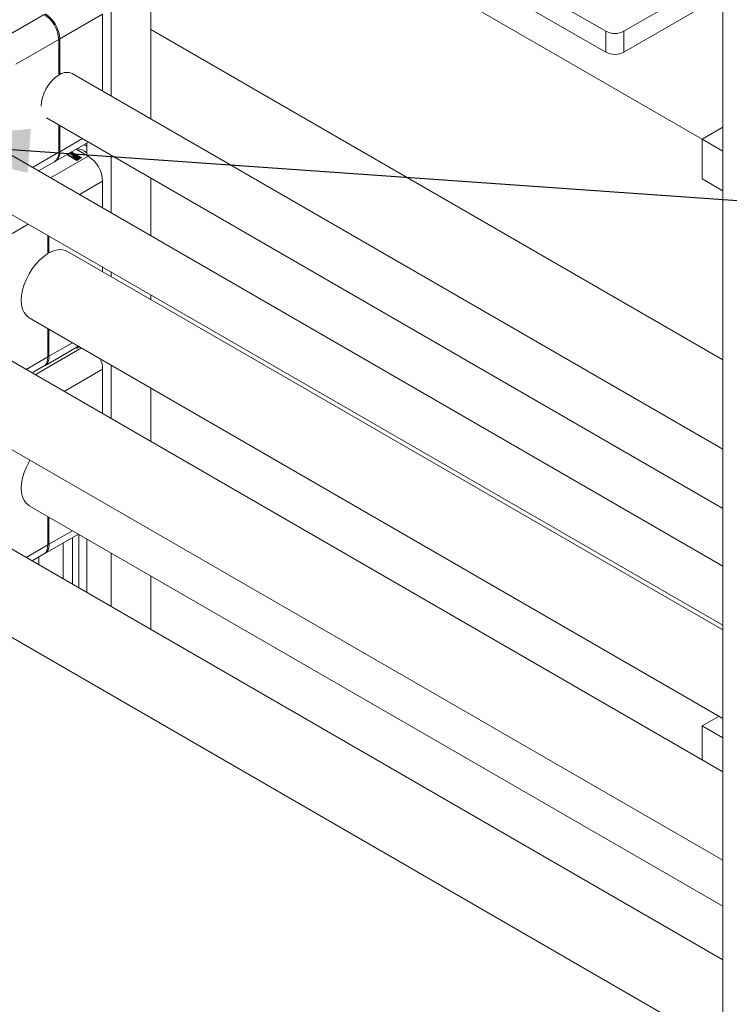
# Model space of a CAD drawing. Header units: millimetres. Extents: x 525 to 29324, y 175 to 20618.
# Tile 79 of 256: x 3604 to 4252, y 18160 to 19059. Entities that reach past the tile are written whole.
import ezdxf

# ---------------------------------------------------------------- set-up
doc = ezdxf.new("R2010")
doc.units = ezdxf.units.MM
doc.linetypes.add('SLD-Continua', pattern=[0])
doc.layers.add('COTAS', color=1, linetype='SLD-Continua')
doc.styles.get("Standard").update_dxf_attribs({"font": 'ARIALN.TTF'})
doc.dimstyles.new('SLDDIMSTYLE0', dxfattribs={"dimtxt": 0.18, "dimasz": 122.5, "dimexe": 0, "dimexo": 0.0625, "dimgap": 0, "dimtad": 0, "dimtih": 1, "dimtoh": 1, "dimdec": 0, "dimrnd": 1e-09, "dimzin": 0, "dimdsep": 46, "dimtxsty": 'Standard', "dimsah": 1, "dimcen": 0.09, "dimadec": 0, "dimazin": 0, "dimtfac": 122.5, "dimtdec": 0, "dimtofl": 0, "dimtmove": 0, "dimatfit": 3, "dimfxl": 1, "dimfrac": 2, "dimtolj": 1, "dimtzin": 0, "dimarcsym": 0})

msp = doc.modelspace()

# ---------------------------------------------------------------- linework, layer by layer
at = {"color": 7, "linetype": 'SLD-Continua', "lineweight": 18, "ltscale": 35}
for p, q in [((4226.77, 18949.57), (2989.34, 19663.93)), ((4226.77, 18949.57), (2989.34, 19663.93)), ((4226.77, 18949.57), (2989.34, 19663.93)), ((4226.77, 18949.57), (2989.34, 19663.93)), ((4226.77, 18949.57), (2989.34, 19663.93)), ((4226.77, 18949.57), (2989.34, 19663.93)), ((4226.77, 18949.57), (2989.34, 19663.93)), ((4226.77, 18949.57), (2989.34, 19663.93)), ((4226.77, 18949.57), (2989.34, 19663.93)), ((3723.55, 19240.08), (3723.55, 18967.91)), ((3687.25, 19219.12), (3687.25, 18988.86)), ((3957.29, 19152.77), (4138.78, 19048)), ((3957.29, 19133.72), (4138.78, 19028.95)), ((4155.28, 19048), (4237.77, 19095.62)), ((4155.28, 19028.95), (4237.77, 19076.57)), ((3587.02, 19040.75), (3626.12, 19063.32)), ((3679.41, 19063.61), (3640.31, 19041.03)), ((3679.41, 18993.39), (3679.41, 19063.61)), ((4245.54, 18748.21), (3723.55, 19049.55)), ((4245.54, 18748.21), (3723.55, 19049.55)), ((4245.54, 18748.21), (3723.55, 19049.55)), ((4245.54, 18748.21), (3723.55, 19049.55)), ((4245.54, 18748.21), (3723.55, 19049.55)), ((4245.54, 18748.21), (3723.55, 19049.55)), ((4245.54, 18748.21), (3723.55, 19049.55)), ((4245.54, 18748.21), (3723.55, 19049.55)), ((4245.54, 18748.21), (3723.55, 19049.55)), ((4138.78, 19028.95), (4138.78, 19048)), ((4155.28, 19048), (4155.28, 19028.95)), ((3600.22, 19017.89), (3639.32, 19040.46)), ((3639.32, 19008.06), (3639.32, 19040.46)), ((3640.31, 19041.03), (3640.31, 19008.63)), ((3639.32, 19009.21), (3640.31, 19008.63)), ((4245.54, 18666.57), (3651.46, 19009.53)), ((3628.15, 18969.1), (4245.54, 18612.68)), ((3639.32, 18937.58), (3639.32, 18962.65)), ((3640.31, 18962.08), (3640.31, 18938.15)), ((4245.54, 18960.41), (4226.77, 18949.57)), ((4245.54, 18960.41), (4226.77, 18949.57)), ((4245.54, 18960.41), (4226.77, 18949.57)), ((4245.54, 18960.41), (4226.77, 18949.57)), ((4245.54, 18960.41), (4226.77, 18949.57)), ((4245.54, 18960.41), (4226.77, 18949.57)), ((4245.54, 18960.41), (4226.77, 18949.57)), ((4245.54, 18960.41), (4226.77, 18949.57)), ((4245.54, 18960.41), (4226.77, 18949.57)), ((4245.54, 18960.41), (4226.77, 18949.57)), ((4245.54, 18960.41), (4226.77, 18949.57)), ((4245.54, 18960.41), (4226.77, 18949.57)), ((4245.54, 18960.41), (4226.77, 18949.57)), ((4245.54, 18960.41), (4226.77, 18949.57)), ((4245.54, 18960.41), (4226.77, 18949.57)), ((4245.54, 18960.41), (4226.77, 18949.57)), ((4245.54, 18960.41), (4226.77, 18949.57)), ((4245.54, 18960.41), (4226.77, 18949.57)), ((4245.54, 18559.89), (3559.06, 18956.19)), ((3661.04, 18950.11), (3640.31, 18938.15)), ((4245.54, 18938.74), (4226.77, 18949.57)), ((4226.77, 18949.57), (4226.77, 18913.37)), ((4226.77, 18949.57), (4226.77, 18913.37)), ((4245.54, 18938.74), (4226.77, 18949.57)), ((4226.77, 18949.57), (4226.77, 18913.37)), ((4245.54, 18938.74), (4226.77, 18949.57)), ((4226.77, 18949.57), (4226.77, 18913.37)), ((4245.54, 18938.74), (4226.77, 18949.57)), ((4226.77, 18949.57), (4226.77, 18913.37)), ((4245.54, 18938.74), (4226.77, 18949.57)), ((4226.77, 18949.57), (4226.77, 18913.37)), ((4245.54, 18938.74), (4226.77, 18949.57)), ((4226.77, 18949.57), (4226.77, 18913.37)), ((4245.54, 18938.74), (4226.77, 18949.57)), ((4226.77, 18949.57), (4226.77, 18913.37)), ((4245.54, 18938.74), (4226.77, 18949.57)), ((4226.77, 18949.57), (4226.77, 18913.37)), ((4245.54, 18938.74), (4226.77, 18949.57)), ((4226.77, 18949.57), (4226.77, 18913.37)), ((4226.77, 18949.57), (4226.77, 18913.37)), ((4226.77, 18949.57), (4226.77, 18913.37)), ((4226.77, 18949.57), (4226.77, 18913.37)), ((4226.77, 18949.57), (4226.77, 18913.37)), ((4226.77, 18949.57), (4226.77, 18913.37)), ((4226.77, 18949.57), (4226.77, 18913.37)), ((4226.77, 18949.57), (4226.77, 18913.37)), ((4226.77, 18949.57), (4226.77, 18913.37)), ((3636.44, 18929.6), (3666.51, 18946.95)), ((3666.22, 18934.05), (3655.18, 18940.42)), ((3664.98, 18943.15), (3662.6, 18944.7)), ((3664.98, 18946.07), (3664.98, 18934.76)), ((3615.31, 18923.72), (3639.32, 18937.58)), ((3666.22, 18934.05), (3631.82, 18914.19)), ((3655.86, 18930.26), (3646.72, 18935.53)), ((3646.8, 18935.58), (3651.66, 18932.78)), ((3647.13, 18935.77), (3651.66, 18933.16)), ((3648.77, 18936.65), (3649.19, 18936.89)), ((3650.84, 18935.45), (3648.77, 18936.65)), ((3649.1, 18936.45), (3649.19, 18936.5)), ((3649.19, 18936.89), (3649.95, 18936.45)), ((3649.19, 18936.5), (3649.19, 18936.89)), ((3649.19, 18936.5), (3649.95, 18936.07)), ((3651.01, 18937.32), (3649.3, 18937.02)), ((3649.8, 18937.31), (3649.97, 18937.21)), ((3649.95, 18936.45), (3651.24, 18937.19)), ((3649.95, 18936.07), (3651.24, 18936.81)), ((3649.95, 18936.07), (3649.95, 18936.45)), ((3649.97, 18937.21), (3649.97, 18937.41)), ((3649.97, 18937.21), (3650.41, 18937.29)), ((3650.41, 18937.29), (3650.41, 18937.67)), ((3650.41, 18937.29), (3650.5, 18937.24)), ((3650.42, 18937.67), (3651.01, 18937.32)), ((3651.79, 18936.87), (3650.51, 18936.13)), ((3650.51, 18936.13), (3651.26, 18935.69)), ((3650.51, 18935.75), (3650.51, 18936.13)), ((3650.51, 18935.75), (3650.93, 18935.5)), ((3655.17, 18935.19), (3650.65, 18937.8)), ((3659.86, 18932.57), (3650.73, 18937.85)), ((3651.26, 18935.69), (3650.84, 18935.45)), ((3651.06, 18938.04), (3660.19, 18932.76)), ((3651.24, 18937.19), (3651.79, 18936.87)), ((3651.24, 18936.81), (3651.24, 18937.19)), ((3651.24, 18936.81), (3651.47, 18936.68)), ((3651.49, 18935.69), (3651.49, 18935.31)), ((3652.51, 18934.48), (3651.49, 18935.07)), ((3651.52, 18935.7), (3651.95, 18935.46)), ((3651.52, 18935.32), (3651.52, 18935.7)), ((3651.91, 18935.1), (3651.52, 18935.32)), ((3651.66, 18933.16), (3655.17, 18935.19)), ((3651.66, 18932.78), (3655.17, 18934.81)), ((3651.66, 18932.78), (3651.66, 18933.16)), ((3651.91, 18935.41), (3651.91, 18935.03)), ((3651.92, 18934.99), (3651.92, 18935.37)), ((3651.96, 18934.95), (3651.96, 18935.33)), ((3652.02, 18935.28), (3652.9, 18934.78)), ((3652.02, 18934.9), (3652.02, 18935.28)), ((3652.02, 18934.9), (3652.9, 18934.4)), ((3652.47, 18933.16), (3652.07, 18932.92)), ((3652.07, 18932.54), (3652.07, 18932.92)), ((3652.07, 18932.92), (3655.86, 18930.73)), ((3652.07, 18932.54), (3655.86, 18930.35)), ((3653.11, 18934.91), (3652.17, 18935.48)), ((3652.18, 18936.09), (3652.18, 18935.71)), ((3655.86, 18931.2), (3652.47, 18933.16)), ((3652.56, 18935.79), (3652.56, 18935.41)), ((3652.56, 18935.41), (3652.56, 18935.79)), ((3652.56, 18935.41), (3652.56, 18935.41)), ((3652.58, 18935.36), (3652.58, 18935.74)), ((3652.65, 18935.67), (3653.59, 18935.1)), ((3652.65, 18935.29), (3652.65, 18935.67)), ((3652.65, 18935.29), (3653.59, 18934.72)), ((3653.76, 18935.29), (3652.89, 18935.79)), ((3652.9, 18934.4), (3652.9, 18934.78)), ((3652.99, 18934.36), (3652.99, 18934.74)), ((3653.09, 18934.35), (3653.09, 18934.72)), ((3653.18, 18934.36), (3653.18, 18934.74)), ((3653.18, 18934.36), (3653.18, 18934.74)), ((3653.21, 18934.41), (3653.21, 18934.79)), ((3653.21, 18934.4), (3653.21, 18934.78)), ((3653.21, 18934.4), (3653.21, 18934.41)), ((3653.62, 18933.82), (3653.21, 18933.58)), ((3653.21, 18933.58), (3654.18, 18933.02)), ((3653.21, 18933.2), (3653.21, 18933.58)), ((3653.21, 18933.2), (3654.15, 18932.66)), ((3653.26, 18936.09), (3654.28, 18935.5)), ((3653.26, 18935.71), (3653.26, 18936.09)), ((3653.26, 18935.71), (3654.28, 18935.12)), ((3653.59, 18934.72), (3653.59, 18935.1)), ((3654.85, 18933.11), (3653.62, 18933.82)), ((3653.83, 18935.11), (3653.84, 18935.12)), ((3654.25, 18934.87), (3653.83, 18935.11)), ((3653.84, 18935.11), (3653.84, 18935.12)), ((3653.86, 18935.1), (3653.86, 18935.14)), ((3653.87, 18935.09), (3653.87, 18935.17)), ((3655.58, 18934.95), (3654.03, 18934.06)), ((3654.03, 18934.06), (3655.25, 18933.35)), ((3654.03, 18933.67), (3654.03, 18934.06)), ((3654.03, 18933.67), (3655.25, 18932.97)), ((3654.15, 18932.84), (3654.15, 18932.46)), ((3654.28, 18935.12), (3654.28, 18935.5)), ((3654.79, 18932.65), (3654.85, 18932.73)), ((3654.84, 18934.06), (3655.58, 18934.48)), ((3655.4, 18933.73), (3654.84, 18934.06)), ((3654.85, 18932.73), (3654.85, 18933.11)), ((3655.17, 18935.19), (3655.17, 18934.81)), ((3655.17, 18933.86), (3655.58, 18934.1)), ((3655.25, 18932.97), (3655.25, 18933.35)), ((3659.38, 18932.76), (3655.58, 18934.95)), ((3655.58, 18934.48), (3658.97, 18932.52)), ((3655.58, 18934.1), (3655.58, 18934.48)), ((3655.58, 18934.1), (3656.29, 18933.69)), ((3660.19, 18932.76), (3655.86, 18930.26)), ((3656.6, 18931.63), (3655.86, 18931.2)), ((3655.86, 18930.73), (3657.41, 18931.63)), ((3655.86, 18930.35), (3657.41, 18931.25)), ((3655.86, 18930.35), (3655.86, 18930.73)), ((3656.04, 18931.95), (3656.6, 18931.63)), ((3656.04, 18931.57), (3656.04, 18931.95)), ((3656.04, 18931.57), (3656.27, 18931.44)), ((3657.41, 18931.63), (3656.19, 18932.34)), ((3656.6, 18932.57), (3657.82, 18931.86)), ((3656.6, 18932.19), (3656.6, 18932.57)), ((3656.6, 18932.19), (3657.82, 18931.48)), ((3657.19, 18933.17), (3658.97, 18932.14)), ((3658.23, 18932.1), (3657.26, 18932.66)), ((3657.3, 18932.64), (3657.3, 18932.84)), ((3657.41, 18931.25), (3657.41, 18931.63)), ((3657.82, 18931.86), (3658.23, 18932.1)), ((3657.82, 18931.48), (3657.82, 18931.86)), ((3657.82, 18931.48), (3658.23, 18931.72)), ((3658.23, 18931.72), (3658.23, 18932.1)), ((3658.97, 18932.52), (3659.38, 18932.76)), ((3658.97, 18932.14), (3658.97, 18932.52)), ((3658.97, 18932.14), (3659.38, 18932.38)), ((3659.38, 18932.38), (3659.38, 18932.76)), ((3687.25, 18934.98), (3687.25, 18882.19)), ((3620.78, 18920.56), (3635.45, 18929.03)), ((3535.76, 18915.76), (4245.54, 18506.01)), ((3723.55, 18914.02), (3723.55, 18861.23)), ((4226.77, 18913.37), (4245.54, 18902.54)), ((4226.77, 18913.37), (4245.54, 18902.54)), ((4226.77, 18913.37), (4245.54, 18902.54)), ((4226.77, 18913.37), (4245.54, 18902.54)), ((4226.77, 18913.37), (4245.54, 18902.54)), ((4226.77, 18913.37), (4245.54, 18902.54)), ((4226.77, 18913.37), (4245.54, 18902.54)), ((4226.77, 18913.37), (4245.54, 18902.54)), ((4226.77, 18913.37), (4245.54, 18902.54)), ((4226.77, 18913.37), (4245.54, 18902.54)), ((4226.77, 18913.37), (4245.54, 18902.54)), ((4226.77, 18913.37), (4245.54, 18902.54)), ((4226.77, 18913.37), (4245.54, 18902.54)), ((4226.77, 18913.37), (4245.54, 18902.54)), ((4226.77, 18913.37), (4245.54, 18902.54)), ((4226.77, 18913.37), (4245.54, 18902.54)), ((4226.77, 18913.37), (4245.54, 18902.54)), ((4226.77, 18913.37), (4245.54, 18902.54)), ((3679.41, 18911.18), (3658.22, 18898.95)), ((3679.41, 18886.71), (3679.41, 18911.18)), ((3580.42, 18854.04), (3611.55, 18872)), ((3629.42, 18845.17), (3629.42, 18861.68)), ((3630.41, 18861.11), (3630.41, 18845.74)), ((3629.42, 18846.31), (3630.41, 18845.74)), ((4245.54, 18501.9), (3647.42, 18847.19)), ((3679.41, 18828.72), (3679.41, 18832.82)), ((3687.25, 18828.3), (3687.25, 18824.19)), ((3723.55, 18807.35), (3723.55, 18803.24)), ((3612.42, 18786.57), (4245.54, 18421.07)), ((4245.54, 18372.36), (3535.22, 18782.42)), ((3629.42, 18750.86), (3629.42, 18776.75)), ((3630.41, 18776.18), (3630.41, 18751.43)), ((3626.54, 18742.89), (3657.31, 18760.65)), ((3651.85, 18763.81), (3630.41, 18751.43)), ((3655.86, 18758.79), (3654.97, 18759.3)), ((3655.05, 18759.34), (3655.86, 18758.88)), ((3655.38, 18759.53), (3655.86, 18759.26)), ((3655.86, 18759.73), (3655.79, 18759.77)), ((3656.6, 18760.15), (3655.86, 18759.73)), ((3655.86, 18759.26), (3657.41, 18760.15)), ((3658.2, 18760.14), (3655.86, 18758.79)), ((3655.86, 18758.88), (3657.41, 18759.77)), ((3655.86, 18758.88), (3655.86, 18759.26)), ((3656.2, 18760), (3656.27, 18759.96)), ((3656.53, 18760.19), (3656.6, 18760.15)), ((3657.41, 18760.15), (3656.94, 18760.43)), ((3657.02, 18760.48), (3657.82, 18760.01)), ((3657.41, 18759.77), (3657.41, 18760.15)), ((3657.82, 18760.01), (3657.82, 18760.36)), ((3657.82, 18760.01), (3658.12, 18760.18)), ((3609.66, 18739.45), (3629.42, 18750.86)), ((3660.1, 18759.04), (3617.91, 18734.69)), ((3615.13, 18736.29), (3625.56, 18742.31)), ((3687.25, 18743.37), (3687.25, 18694.66)), ((3679.41, 18739.71), (3644.31, 18719.45)), ((3679.41, 18699.18), (3679.41, 18739.71)), ((3500.22, 18721.8), (4245.54, 18291.54)), ((3723.55, 18722.41), (3723.55, 18673.7)), ((4245.54, 18200.89), (3535.22, 18610.95)), ((3612.42, 18615.09), (4245.54, 18249.6)), ((3629.42, 18579.39), (3629.42, 18605.28)), ((3630.41, 18604.71), (3630.41, 18579.96)), ((3626.54, 18571.41), (3657.31, 18589.18)), ((3651.85, 18592.33), (3630.41, 18579.96)), ((3657.55, 18589.04), (3657.55, 18540.33)), ((3643.53, 18581.22), (3643.53, 18548.42)), ((3651.78, 18585.98), (3651.78, 18543.66)), ((3664.98, 18584.75), (3664.98, 18536.04)), ((3609.66, 18567.98), (3629.42, 18579.39)), ((3615.13, 18564.82), (3625.56, 18570.84)), ((3687.25, 18571.89), (3687.25, 18523.18)), ((3621.26, 18568.36), (3621.26, 18561.28)), ((3500.22, 18550.33), (4245.54, 18120.06)), ((3723.55, 18550.94), (3723.55, 18502.23)), ((4242.12, 18423.05), (4226.77, 18414.19)), ((4242.12, 18423.05), (4226.77, 18414.19)), ((4242.12, 18423.05), (4226.77, 18414.19)), ((4242.12, 18423.05), (4226.77, 18414.19)), ((4242.12, 18423.05), (4226.77, 18414.19)), ((4242.12, 18423.05), (4226.77, 18414.19)), ((4242.12, 18423.05), (4226.77, 18414.19)), ((4242.12, 18423.05), (4226.77, 18414.19)), ((4242.12, 18423.05), (4226.77, 18414.19)), ((4226.77, 18414.19), (4226.77, 18383.2)), ((4245.54, 18403.36), (4226.77, 18414.19)), ((4226.77, 18414.19), (4226.77, 18383.2)), ((4245.54, 18403.36), (4226.77, 18414.19)), ((4226.77, 18414.19), (4226.77, 18383.2)), ((4245.54, 18403.36), (4226.77, 18414.19)), ((4226.77, 18414.19), (4226.77, 18383.2)), ((4245.54, 18403.36), (4226.77, 18414.19)), ((4226.77, 18414.19), (4226.77, 18383.2)), ((4245.54, 18403.36), (4226.77, 18414.19)), ((4226.77, 18414.19), (4226.77, 18383.2)), ((4245.54, 18403.36), (4226.77, 18414.19)), ((4226.77, 18414.19), (4226.77, 18383.2)), ((4245.54, 18403.36), (4226.77, 18414.19)), ((4226.77, 18414.19), (4226.77, 18383.2)), ((4245.54, 18403.36), (4226.77, 18414.19)), ((4226.77, 18414.19), (4226.77, 18383.2)), ((4245.54, 18403.36), (4226.77, 18414.19))]:
    msp.add_line(p, q, dxfattribs=at)
at = {"color": 7, "linetype": 'SLD-Continua', "lineweight": 18, "ltscale": 35, "flags": 128}
for points in [[(2046.37, 14313.17), (2105.36, 14313.17), (3015.36, 14313.17), (3108.56, 14313.17), (3149.62, 14313.17), (3170.83, 14313.17), (3220.78, 14313.17), (3225.06, 14313.17), (3687.11, 14313.17), (3819.11, 14313.17), (4078.17, 14313.17), (4243.27, 14313.17), (4245.54, 14313.17), (4245.54, 16052.27), (4245.54, 16052.27), (4245.54, 16109.43), (4245.54, 16299.95), (4245.54, 16319), (4245.54, 16395.21), (4245.54, 16395.21), (4245.54, 18120.06), (4245.54, 18200.89), (4245.54, 18249.6), (4245.54, 18291.54), (4245.54, 18372.36), (4245.54, 18403.36), (4245.54, 18421.07), (4245.54, 18501.9), (4245.54, 18506.01), (4245.54, 18559.89), (4245.54, 18612.68), (4245.54, 18666.57), (4245.54, 18748.21), (4245.54, 18902.54), (4245.54, 18938.74), (4245.54, 18960.41), (4245.54, 19112.25), (4245.54, 19398.04), (4245.54, 19407.56), (4245.54, 19450.21), (4245.54, 19486.41), (4245.54, 19861.57), (4146.72, 19861.57), (4048.34, 19861.57), (4008.15, 19861.57), (3861.79, 19861.57), (3824.61, 19861.57), (3627.17, 19861.57), (3591.26, 19861.57), (3547.51, 19861.57), (3529.76, 19861.57), (3472.53, 19861.57), (3459.1, 19861.57), (3442.6, 19861.57), (2947.54, 19861.57), (2869.72, 19861.57), (2737.72, 19861.57), (2725.35, 19861.57), (2708.85, 19861.57), (2696.48, 19861.57), (2629.18, 19861.57), (2626.65, 19861.57), (2598.27, 19861.57), (2589.25, 19861.57), (2559.06, 19861.57), (2553.28, 19861.57), (2545.24, 19861.57), (2540.81, 19861.57), (2535.19, 19861.57), (2342.09, 19861.57), (2315.9, 19861.57), (2266.51, 19861.57), (2210.31, 19861.57), (2184.11, 19861.57), (2178.8, 19861.57)], [(3639.32, 19008.06), (3636.17, 19005.78), (3633.16, 19002.9), (3630.39, 18999.51), (3627.98, 18995.74), (3626, 18991.73), (3624.53, 18987.64), (3623.62, 18983.6), (3623.32, 18979.78), (3623.32, 18979.78)], [(3651.49, 18935.31), (3651.4, 18935.24), (3651.35, 18935.19)], [(3652.18, 18935.71), (3652.09, 18935.65), (3652.04, 18935.59)], [(3652.99, 18934.36), (3653, 18934.36), (3653.01, 18934.35)], [(3653.18, 18934.74), (3653.18, 18934.74), (3653.18, 18934.74), (3653.18, 18934.74), (3653.18, 18934.74), (3653.18, 18934.74), (3653.18, 18934.74)], [(3653.74, 18934.6), (3653.68, 18934.65), (3653.59, 18934.72)], [(3654.18, 18933.02), (3654.15, 18932.8), (3654.21, 18932.58), (3654.37, 18932.38), (3654.61, 18932.2), (3654.91, 18932.06), (3655.27, 18931.97), (3655.65, 18931.93), (3656.04, 18931.95)], [(3654.28, 18934.88), (3654.27, 18934.88), (3654.27, 18934.88), (3654.27, 18934.88), (3654.26, 18934.88), (3654.26, 18934.88), (3654.26, 18934.87), (3654.26, 18934.87), (3654.25, 18934.87)], [(3654.42, 18935), (3654.37, 18935.06), (3654.28, 18935.12)], [(3656.19, 18932.34), (3655.89, 18932.28), (3655.57, 18932.28), (3655.27, 18932.33), (3655.02, 18932.44), (3654.83, 18932.58), (3654.74, 18932.76), (3654.74, 18932.94), (3654.85, 18933.11)], [(3655.25, 18933.35), (3655.55, 18933.41), (3655.87, 18933.41), (3656.17, 18933.35), (3656.42, 18933.25), (3656.61, 18933.1), (3656.7, 18932.93), (3656.7, 18932.74), (3656.6, 18932.57)], [(3657.26, 18932.66), (3657.29, 18932.88), (3657.23, 18933.1), (3657.07, 18933.31), (3656.83, 18933.48), (3656.53, 18933.62), (3656.17, 18933.71), (3655.79, 18933.75), (3655.4, 18933.73)], [(3612.42, 18786.57), (3612.24, 18786.67), (3609.78, 18788.64), (3607.8, 18791.29), (3606.35, 18794.55), (3605.47, 18798.35), (3605.17, 18802.59), (3605.47, 18807.18), (3606.35, 18812), (3607.8, 18816.93), (3609.78, 18821.87), (3612.24, 18826.68), (3615.13, 18831.26), (3618.37, 18835.49), (3621.89, 18839.28), (3625.61, 18842.53), (3629.42, 18845.17)], [(3625.56, 18742.31), (3625.56, 18742.32), (3627.2, 18743.68), (3628.42, 18745.61), (3629.17, 18748.03), (3629.42, 18750.86)], [(3612.42, 18615.09), (3612.24, 18615.2), (3609.78, 18617.17), (3607.8, 18619.81), (3606.35, 18623.08), (3605.47, 18626.88), (3605.17, 18631.12), (3605.47, 18635.7), (3606.35, 18640.52), (3607.8, 18645.46), (3609.78, 18650.39), (3612.24, 18655.21), (3613.09, 18656.64)], [(3625.56, 18570.84), (3625.56, 18570.84), (3627.2, 18572.2), (3628.42, 18574.13), (3629.17, 18576.56), (3629.42, 18579.39)]]:
    msp.add_lwpolyline(points, dxfattribs=at)
at = {"color": 7, "linetype": 'SLD-Continua', "lineweight": 18, "ltscale": 1225}
for centre, radius, start, end in [((3610.66, 19039.15), 28.69, 2.61079, 57.39175), ((3611.66, 19039.73), 28.68, 2.60255, 57.39641), ((4147.03, 19063.92), 17.93, 242.60973, 297.39027), ((4147.03, 19044.87), 17.93, 242.61294, 297.38706), ((3646.68, 18999.15), 11.42, 65.12317, 123.86645), ((3655.14, 18925.93), 14.95, 48.84462, 86.92514), ((3630.41, 18936.46), 8.99, 304.18574, 7.11925), ((3631.62, 18936.97), 8.77, 299.48135, 7.70014), ((3651.61, 18935.38), 0.331, 110.728, 249.272), ((3651.94, 18934.91), 0.893, 117.79261, 119.82898), ((3651.94, 18934.53), 0.893, 117.79261, 119.82898), ((3651.97, 18935.41), 0.0572, 159.25497, 215.0689), ((3651.98, 18935.03), 0.0617, 180.04824, 213.08942), ((3651.97, 18935.41), 0.0553, 116.05169, 160.42771), ((3652.08, 18935.46), 0.171, 208.5528, 229.41013), ((3652.08, 18935.08), 0.171, 208.5528, 229.41013), ((3652.22, 18935.63), 0.395, 229.28007, 239.79812), ((3652.22, 18935.24), 0.395, 229.28007, 239.79812), ((3652.3, 18935.78), 0.329, 110.50122, 247.20725), ((3652.72, 18935.06), 1.17, 62.61305, 117.38695), ((3652.67, 18934.82), 1.02, 95.15033, 118.65999), ((3653.05, 18935.52), 1.17, 242.67917, 297.32083), ((3652.61, 18935.79), 0.0507, 114.04092, 178.90403), ((3652.65, 18935.79), 0.0909, 181.3659, 218.78702), ((3652.65, 18935.41), 0.0909, 181.3659, 218.78702), ((3652.82, 18935.92), 0.299, 217.09908, 236.48075), ((3652.82, 18935.54), 0.308, 217.37887, 236.20095), ((3652.66, 18935.71), 0.141, 93.25182, 118.77906), ((3652.67, 18935.5), 0.355, 74.99326, 93.64063), ((3652.64, 18935.36), 0.499, 60.61086, 75.78632), ((3652.75, 18934.76), 1.07, 61.83178, 88.40516), ((3653.11, 18935.15), 0.428, 239.69373, 252.74729), ((3653.12, 18934.79), 0.446, 239.95888, 252.48214), ((3653.12, 18935.13), 0.413, 251.51904, 266.66564), ((3653.11, 18934.87), 0.152, 263.58596, 297.91598), ((3652.93, 18934.6), 0.356, 50.40345, 59.79156), ((3653.03, 18934.72), 0.2, 32.52949, 51.22625), ((3653.16, 18934.79), 0.0574, 295.87252, 348.37751), ((3653.16, 18934.41), 0.0595, 301.89309, 347.67172), ((3653.13, 18934.78), 0.0806, 355.6431, 33.75154), ((3653.47, 18934.79), 0.332, 290.88834, 69.52257), ((3653.56, 18934.95), 0.387, 47.44146, 59.74099), ((3653.73, 18935.14), 0.143, 19.38545, 47.22476), ((3653.81, 18935.17), 0.0605, 300.69297, 331.41584), ((3653.82, 18935.16), 0.0447, 329.80567, 23.92161), ((3654.71, 18932.46), 0.567, 180.18978, 215.53921), ((3654.16, 18935.19), 0.331, 290.728, 69.272), ((3655.72, 18934.22), 2.67, 257.68994, 276.80094), ((3655.73, 18931.8), 1.26, 42.58545, 112.11872), ((3650.76, 18909.88), 28.68, 2.60255, 57.39641), ((3640.18, 18831.65), 17.14, 65.02671, 124.73882), ((3621.72, 18750.26), 8.77, 299.4953, 7.68618), ((3654.53, 18739.15), 24.89, 1.29676, 23.52015), ((3621.72, 18578.79), 8.77, 299.4953, 7.68618)]:
    msp.add_arc(centre, radius, start, end, dxfattribs=at)

# ---------------------------------------------------------------- leaders
at = {"layer": 'COTAS', "ltscale": 35}
for points in [[(3490.27, 18947.49), (4357.64, 18886.78)], [(3068.16, 18204.27), (4430.06, 17207.35)]]:
    msp.add_leader(points, dimstyle='SLDDIMSTYLE0', dxfattribs=at)

doc.saveas('drawing.dxf')
